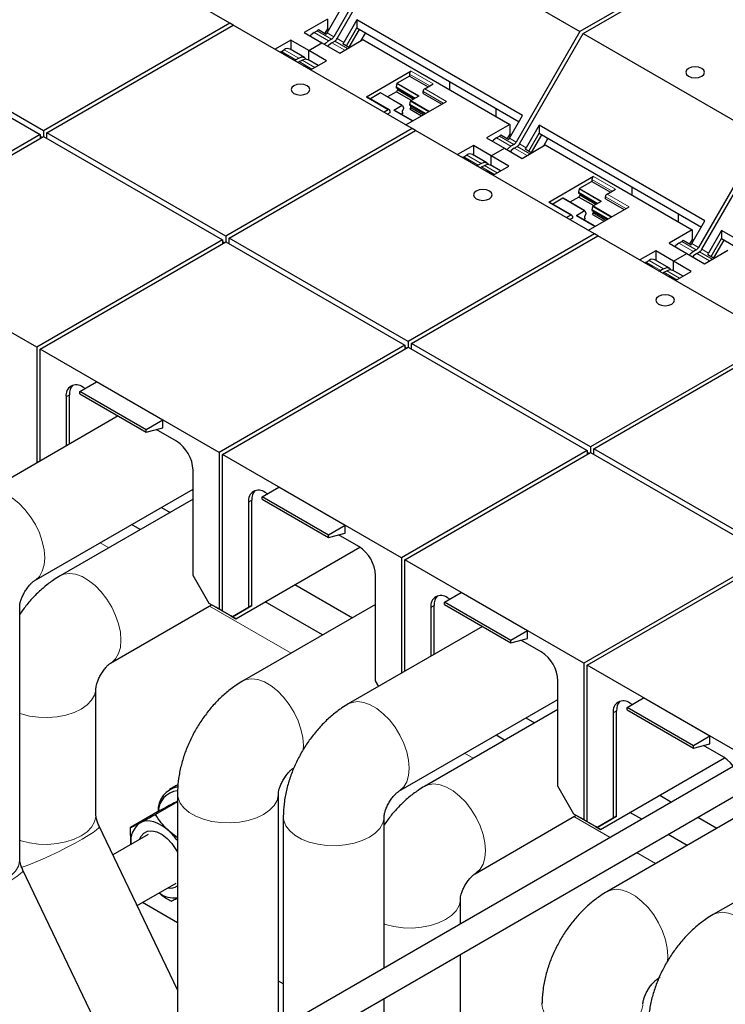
# Model space of a CAD drawing. Header units: millimetres. Extents: x 5 to 418, y 2 to 292.
# Tile 36 of 43: x 348 to 363, y 107 to 128. Entities that reach past the tile are written whole.
import ezdxf

# ---------------------------------------------------------------- set-up
doc = ezdxf.new("R2010")
doc.units = ezdxf.units.MM

msp = doc.modelspace()

# ---------------------------------------------------------------- linework, layer by layer
at = {"color": 7, "linetype": 'Continuous', "lineweight": 25}
for p, q in [((352.1824, 127.6562), (348.3641, 129.8605)), ((355.7601, 129.7215), (354.4002, 127.3661)), ((363.6233, 129.7706), (359.6492, 127.4764)), ((359.7199, 127.4356), (363.694, 129.7298)), ((354.4709, 127.3252), (355.8308, 129.6807)), ((355.8308, 129.6807), (359.6492, 127.4764)), ((354.2588, 127.4477), (354.5371, 127.9299)), ((352.1824, 127.6562), (348.2083, 125.362)), ((348.2791, 125.3211), (352.2531, 127.6153)), ((352.2531, 127.6153), (352.1824, 127.6562)), ((356.0715, 125.411), (352.2531, 127.6153)), ((354.2647, 127.7416), (353.7697, 127.4558)), ((354.2647, 127.7416), (354.2647, 127.5366)), ((354.8907, 127.7258), (354.6123, 127.2436)), ((358.4262, 125.6848), (354.8907, 127.7258)), ((354.8907, 127.7258), (354.8907, 127.5526)), ((344.3193, 127.4846), (348.1376, 125.2803)), ((348.2083, 125.362), (344.39, 127.5663)), ((353.7697, 127.4558), (354.148, 127.2374)), ((353.9819, 127.4558), (354.0426, 127.4908)), ((354.0746, 127.5182), (354.2408, 127.4223)), ((354.2647, 127.5366), (354.2093, 127.4405)), ((354.2647, 127.5366), (354.2987, 127.5169)), ((354.6718, 127.1735), (354.8907, 127.5526)), ((354.7277, 127.1412), (354.9466, 127.5203)), ((354.8907, 127.5526), (358.3512, 125.5548)), ((354.9867, 127.2848), (355.0787, 127.444)), ((359.6492, 127.4764), (358.2893, 125.1209)), ((358.36, 125.0801), (359.7199, 127.4356)), ((359.7199, 127.4356), (363.5383, 125.2313)), ((353.4869, 127.2925), (353.1496, 127.0978)), ((353.8652, 127.0741), (353.4869, 127.2925)), ((353.4869, 127.2925), (353.4869, 127.0905)), ((353.8652, 127.0741), (354.148, 127.2374)), ((354.148, 127.2374), (354.5263, 127.019)), ((354.3502, 127.3133), (354.2895, 127.2782)), ((354.3602, 127.2374), (354.4209, 127.2725)), ((354.5263, 127.019), (355.0213, 127.3048)), ((354.5944, 127.2182), (354.7328, 127.1382)), ((355.0213, 127.3048), (358.1538, 125.4964)), ((353.2527, 127.0437), (353.2521, 127.0387)), ((353.4189, 126.9478), (353.2527, 127.0437)), ((353.2848, 127.0534), (353.3455, 127.0884)), ((353.7768, 126.9231), (353.4692, 127.1007)), ((353.8652, 126.8721), (353.8652, 127.0741)), ((354.2435, 126.8557), (353.8652, 127.0741)), ((353.6531, 126.9108), (353.5923, 126.8758)), ((353.6631, 126.835), (353.7238, 126.87)), ((354.0685, 126.7547), (353.8475, 126.8823)), ((353.9062, 126.661), (354.2435, 126.8557)), ((353.7724, 126.7437), (353.7718, 126.7386)), ((353.9109, 126.6638), (353.7724, 126.7437)), ((356.0502, 126.6292), (355.0956, 126.0781)), ((356.0148, 126.568), (356.0148, 126.5271)), ((355.7452, 126.3658), (355.7284, 126.2966)), ((356.0148, 126.5271), (355.7519, 126.3754)), ((356.0148, 126.5271), (356.4108, 126.2985)), ((356.3401, 126.2577), (356.5168, 126.3598)), ((356.8755, 126.2344), (356.8755, 126.4068)), ((355.3938, 126.1686), (355.1809, 126.0457)), ((355.8655, 125.8997), (355.3988, 126.1691)), ((355.7355, 126.1945), (355.5452, 126.0846)), ((355.7284, 126.2966), (355.7284, 126.2802)), ((355.7284, 126.2966), (356.1386, 126.0598)), ((356.1244, 126.0516), (355.7284, 126.2802)), ((355.7567, 126.2312), (355.7355, 126.1945)), ((355.7355, 126.1945), (356.0537, 126.0108)), ((355.7567, 126.2638), (355.7567, 126.2312)), ((356.0962, 126.0353), (355.7567, 126.2312)), ((356.3047, 126.1557), (356.3047, 126.1965)), ((356.3047, 126.1557), (356.7007, 125.9271)), ((355.5873, 125.8112), (355.1206, 126.0806)), ((355.9391, 125.4875), (356.8068, 125.9883)), ((356.0183, 125.9251), (356.0351, 125.9944)), ((356.3578, 125.7291), (356.0183, 125.9251)), ((356.0183, 125.9087), (356.0183, 125.9251)), ((356.0418, 126.0039), (356.2186, 126.1059)), ((355.5623, 125.8087), (355.4725, 125.7569)), ((355.5976, 125.7475), (355.5432, 125.716)), ((355.5976, 125.7883), (355.5976, 125.7475)), ((355.8605, 125.8992), (355.6837, 125.7972)), ((356.0826, 125.5703), (355.6887, 125.7977)), ((355.8351, 125.7132), (355.8769, 125.7373)), ((355.884, 125.8311), (355.8557, 125.7822)), ((355.8557, 125.7822), (355.8557, 125.7496)), ((355.8557, 125.7496), (355.8769, 125.7373)), ((355.8672, 125.8975), (355.884, 125.8475)), ((355.884, 125.8475), (355.884, 125.8311)), ((356.0183, 125.9087), (356.3436, 125.7209)), ((356.0254, 125.823), (356.0466, 125.8598)), ((356.0254, 125.823), (356.2729, 125.6801)), ((356.0466, 125.8598), (356.0466, 125.8924)), ((356.0466, 125.8598), (356.3154, 125.7046)), ((357.8553, 125.8411), (357.8553, 125.6688)), ((358.1478, 125.2026), (358.4262, 125.6848)), ((348.2083, 125.362), (348.2083, 125.2395)), ((352.0974, 123.1168), (348.2791, 125.3211)), ((348.2791, 125.1987), (348.2791, 125.3211)), ((356.0715, 125.411), (352.0974, 123.1168)), ((352.1681, 123.076), (356.1422, 125.3702)), ((356.1422, 125.3702), (356.0715, 125.411)), ((359.9606, 123.1659), (356.1422, 125.3702)), ((358.1538, 125.4964), (357.6588, 125.2107)), ((358.1538, 125.2914), (358.0983, 125.1954)), ((358.1538, 125.4964), (358.1538, 125.2914)), ((358.1538, 125.2914), (358.1878, 125.2718)), ((358.7798, 125.4807), (358.5014, 124.9985)), ((358.5609, 124.9283), (358.7798, 125.3074)), ((362.3153, 123.4396), (358.7798, 125.4807)), ((358.7798, 125.4807), (358.7798, 125.3074)), ((358.7798, 125.3074), (362.2403, 123.3097)), ((348.1376, 125.2803), (344.1778, 122.9944)), ((344.2485, 122.9536), (348.2083, 125.2395)), ((348.1376, 125.2803), (348.1376, 125.1987)), ((348.173, 125.2191), (348.1376, 125.2395)), ((348.2083, 125.2395), (352.0267, 123.0352)), ((357.6588, 125.2107), (358.0371, 124.9923)), ((357.871, 125.2107), (357.9317, 125.2457)), ((357.9637, 125.2731), (358.1299, 125.1772)), ((358.6168, 124.8961), (358.8357, 125.2752)), ((358.8758, 125.0397), (358.9678, 125.1989)), ((363.5383, 125.2313), (362.1784, 122.8758)), ((362.2491, 122.835), (363.609, 125.1904)), ((357.376, 125.0474), (357.0387, 124.8527)), ((357.7543, 124.829), (357.376, 125.0474)), ((357.376, 125.0474), (357.376, 124.8453)), ((357.7543, 124.829), (358.0371, 124.9923)), ((358.0371, 124.9923), (358.4154, 124.7739)), ((358.2393, 125.0682), (358.1785, 125.0331)), ((358.2493, 124.9923), (358.31, 125.0273)), ((358.4154, 124.7739), (358.9104, 125.0597)), ((358.4834, 124.9731), (358.6219, 124.8931)), ((358.9104, 125.0597), (362.0429, 123.2513)), ((357.1418, 124.7986), (357.1411, 124.7936)), ((357.308, 124.7027), (357.1418, 124.7986)), ((357.1738, 124.8082), (357.2346, 124.8433)), ((357.6659, 124.678), (357.3583, 124.8555)), ((357.5422, 124.6657), (357.4814, 124.6307)), ((358.1326, 124.6106), (357.7543, 124.829)), ((357.7543, 124.6269), (357.7543, 124.829)), ((357.5521, 124.5898), (357.6129, 124.6249)), ((357.6615, 124.4986), (357.6609, 124.4935)), ((357.8, 124.4186), (357.6615, 124.4986)), ((357.9576, 124.5096), (357.7366, 124.6372)), ((357.7953, 124.4159), (358.1326, 124.6106)), ((359.9392, 124.3841), (358.9846, 123.833)), ((359.9039, 124.282), (359.641, 124.1302)), ((359.9039, 124.3228), (359.9039, 124.282)), ((359.9039, 124.282), (360.2999, 124.0534)), ((359.6343, 124.1207), (359.6175, 124.0514)), ((359.6175, 124.0514), (359.6175, 124.035)), ((359.6175, 124.0514), (360.0277, 123.8147)), ((360.0135, 123.8064), (359.6175, 124.035)), ((360.2292, 124.0126), (360.4059, 124.1147)), ((360.7646, 123.9893), (360.7646, 124.1616)), ((359.4763, 123.5661), (359.0096, 123.8355)), ((359.2829, 123.9235), (359.07, 123.8006)), ((359.7546, 123.6546), (359.2879, 123.924)), ((359.6246, 123.9494), (359.4343, 123.8395)), ((359.6458, 123.9861), (359.6246, 123.9494)), ((359.6246, 123.9494), (359.9428, 123.7657)), ((359.6458, 124.0187), (359.6458, 123.9861)), ((359.9853, 123.7902), (359.6458, 123.9861)), ((359.9309, 123.7588), (360.1077, 123.8608)), ((360.1938, 123.9105), (360.1938, 123.9514)), ((360.1938, 123.9105), (360.5898, 123.682)), ((359.7496, 123.6541), (359.5728, 123.5521)), ((359.7563, 123.6523), (359.7731, 123.6024)), ((359.8282, 123.2423), (360.6958, 123.7432)), ((359.9074, 123.68), (359.9242, 123.7492)), ((360.2469, 123.484), (359.9074, 123.68)), ((359.9074, 123.6636), (359.9074, 123.68)), ((359.9074, 123.6636), (360.2327, 123.4758)), ((359.9145, 123.5779), (359.9357, 123.6147)), ((359.9357, 123.6147), (359.9357, 123.6472)), ((359.9357, 123.6147), (360.2044, 123.4595)), ((359.4513, 123.5636), (359.3615, 123.5117)), ((359.4867, 123.5023), (359.4323, 123.4709)), ((359.4867, 123.5432), (359.4867, 123.5023)), ((359.9717, 123.3252), (359.5778, 123.5525)), ((359.7242, 123.468), (359.766, 123.4922)), ((359.7731, 123.586), (359.7448, 123.5371)), ((359.7448, 123.5371), (359.7448, 123.5044)), ((359.7448, 123.5044), (359.766, 123.4922)), ((359.7731, 123.6024), (359.7731, 123.586)), ((359.9145, 123.5779), (360.162, 123.435)), ((361.7444, 123.596), (361.7444, 123.4236)), ((362.0369, 122.9575), (362.3153, 123.4396)), ((362.0429, 123.2513), (361.5479, 122.9656)), ((362.0429, 123.2513), (362.0429, 123.0463)), ((362.6689, 123.2355), (362.3905, 122.7534)), ((366.2044, 121.1945), (362.6689, 123.2355)), ((362.6689, 123.2355), (362.6689, 123.0623)), ((352.0267, 123.0352), (348.0669, 120.7493)), ((348.1376, 120.7084), (352.0974, 122.9944)), ((352.0267, 123.0352), (352.0267, 122.9536)), ((352.0621, 122.974), (352.0267, 122.9944)), ((352.0974, 123.1168), (352.0974, 122.9944)), ((352.0974, 122.9944), (355.9158, 120.7901)), ((355.9865, 120.8717), (352.1681, 123.076)), ((352.1681, 122.9536), (352.1681, 123.076)), ((359.9606, 123.1659), (355.9865, 120.8717)), ((356.0572, 120.8309), (360.0313, 123.1251)), ((360.0313, 123.1251), (359.9606, 123.1659)), ((363.8497, 120.9208), (360.0313, 123.1251)), ((361.76, 122.9656), (361.8208, 123.0006)), ((361.8528, 123.028), (362.019, 122.932)), ((362.0429, 123.0463), (361.9874, 122.9503)), ((362.0429, 123.0463), (362.0769, 123.0267)), ((362.45, 122.6832), (362.6689, 123.0623)), ((362.5059, 122.651), (362.7248, 123.03)), ((362.6689, 123.0623), (366.1294, 121.0646)), ((348.0669, 120.7493), (344.2485, 122.9536)), ((361.2651, 122.8023), (360.9278, 122.6076)), ((361.6434, 122.5839), (361.2651, 122.8023)), ((361.2651, 122.8023), (361.2651, 122.6002)), ((361.5479, 122.9656), (361.9262, 122.7472)), ((362.1284, 122.823), (362.0676, 122.788)), ((362.1383, 122.7472), (362.1991, 122.7822)), ((362.3045, 122.5288), (362.7995, 122.8145)), ((361.0629, 122.5631), (361.1236, 122.5982)), ((361.555, 122.4329), (361.2474, 122.6104)), ((361.6434, 122.5839), (361.9262, 122.7472)), ((361.6434, 122.3818), (361.6434, 122.5839)), ((362.0217, 122.3655), (361.6434, 122.5839)), ((361.9262, 122.7472), (362.3045, 122.5288)), ((362.3725, 122.7279), (362.511, 122.648)), ((361.0309, 122.5535), (361.0302, 122.5484)), ((361.197, 122.4576), (361.0309, 122.5535)), ((361.4312, 122.4206), (361.3705, 122.3855)), ((361.4412, 122.3447), (361.5019, 122.3798)), ((361.8467, 122.2645), (361.6257, 122.392)), ((361.6844, 122.1708), (362.0217, 122.3655)), ((361.5506, 122.2535), (361.55, 122.2484)), ((361.6891, 122.1735), (361.5506, 122.2535)), ((363.8497, 120.9208), (359.8756, 118.6266)), ((348.0669, 120.7493), (348.0669, 118.2818)), ((348.1376, 118.3226), (348.1376, 120.7084)), ((351.956, 118.5041), (348.1376, 120.7084)), ((355.9158, 120.7901), (351.956, 118.5041)), ((352.0267, 118.4633), (355.9865, 120.7493)), ((355.9158, 120.7901), (355.9158, 120.7084)), ((355.9511, 120.7288), (355.9158, 120.7492)), ((355.9865, 120.8717), (355.9865, 120.7493)), ((355.9865, 120.7493), (359.8049, 118.545)), ((359.8756, 118.6266), (356.0572, 120.8309)), ((356.0572, 120.7084), (356.0572, 120.8309)), ((359.9463, 118.5858), (363.9204, 120.88)), ((348.9862, 119.8063), (349.3397, 120.0104)), ((349.0957, 119.8696), (349.0463, 119.8981)), ((350.7539, 119.194), (349.3397, 120.0104)), ((348.6927, 119.6939), (348.6927, 118.643)), ((348.7634, 118.6838), (348.7634, 119.7348)), ((350.4004, 118.9899), (348.9862, 119.8063)), ((348.9862, 119.7524), (348.9862, 119.8063)), ((348.9862, 119.7524), (350.4004, 118.936)), ((349.8003, 119.2824), (346.939, 117.6306)), ((350.7539, 119.194), (350.4004, 118.9899)), ((350.4004, 118.936), (350.7539, 119.0307)), ((351.0474, 118.7429), (350.6138, 118.9932)), ((350.7539, 119.0307), (350.7539, 119.194)), ((350.4004, 118.936), (350.4004, 118.9899)), ((359.8756, 118.6266), (359.8756, 118.5041)), ((363.7647, 116.3815), (359.9463, 118.5858)), ((359.9463, 118.4633), (359.9463, 118.5858)), ((351.956, 118.5041), (351.956, 115.1645)), ((352.0267, 115.1237), (352.0267, 118.4633)), ((355.8451, 116.259), (352.0267, 118.4633)), ((359.8049, 118.545), (355.8451, 116.259)), ((355.9158, 116.2182), (359.8756, 118.5041)), ((359.8049, 118.545), (359.8049, 118.4633)), ((359.8402, 118.4837), (359.8049, 118.5041)), ((359.8756, 118.5041), (363.694, 116.2998)), ((351.4009, 115.8809), (351.4009, 118.1305)), ((352.8752, 117.5612), (353.2288, 117.7653)), ((354.643, 116.9489), (353.2288, 117.7653)), ((348.0139, 115.7686), (351.4009, 117.7239)), ((354.2895, 116.7448), (352.8752, 117.5612)), ((352.8752, 117.5073), (352.8752, 117.5612)), ((352.9848, 117.6244), (352.9354, 117.653)), ((351.4009, 117.5119), (348.5654, 115.8749)), ((350.7252, 117.3338), (350.9089, 117.2278)), ((352.5818, 117.4488), (352.5818, 115.1992)), ((352.6525, 115.2401), (352.6525, 117.4896)), ((352.8752, 117.5073), (354.2895, 116.6909)), ((350.2724, 116.8604), (350.0887, 116.9664)), ((354.643, 116.9489), (354.2895, 116.7448)), ((354.643, 116.7856), (354.643, 116.9489)), ((354.2895, 116.6909), (354.643, 116.7856)), ((354.2895, 116.6909), (354.2895, 116.7448)), ((354.9365, 116.4978), (354.5029, 116.748)), ((352.3096, 114.9603), (354.9542, 116.487)), ((363.694, 116.2998), (359.7342, 114.0139)), ((355.8451, 116.259), (355.8451, 113.7997)), ((355.9158, 113.8405), (355.9158, 116.2182)), ((359.7342, 114.0139), (355.9158, 116.2182)), ((359.8049, 113.9731), (363.7647, 116.259)), ((351.7439, 115.2869), (351.4009, 115.8809)), ((355.29, 113.6358), (355.29, 115.8854)), ((353.5731, 115.6898), (354.798, 114.9827)), ((356.7643, 115.3161), (357.1179, 115.5202)), ((358.5321, 114.7038), (357.1179, 115.5202)), ((347.703, 109.8326), (347.703, 115.2299)), ((349.6403, 114.0129), (351.7955, 115.2571)), ((351.956, 115.1645), (351.7439, 115.2869)), ((351.8853, 115.2053), (351.7439, 115.2869)), ((352.2389, 115.0012), (352.6525, 115.2401)), ((355.29, 115.2667), (352.4545, 113.6298)), ((352.6525, 115.2401), (352.5818, 115.1992)), ((354.1615, 114.6152), (352.9366, 115.3223)), ((356.5416, 114.2018), (356.5416, 115.2445)), ((358.1785, 114.4997), (356.7643, 115.3161)), ((356.7643, 115.2621), (356.7643, 115.3161)), ((356.7643, 115.2621), (358.1785, 114.4457)), ((356.8739, 115.3793), (356.8244, 115.4079)), ((351.9207, 115.1849), (351.8853, 115.2053)), ((352.0267, 115.1236), (351.9207, 115.1849)), ((352.1328, 115.0624), (351.956, 115.1645)), ((352.2389, 115.0012), (352.0267, 115.1237)), ((352.2035, 115.0216), (352.0267, 115.1237)), ((352.1328, 115.0624), (352.0267, 115.1236)), ((352.1328, 115.0624), (352.1328, 115.0624)), ((352.2035, 115.0216), (352.3096, 114.9603)), ((352.3096, 114.9603), (352.2035, 115.0216)), ((352.2389, 115.0012), (352.2035, 115.0216)), ((352.5818, 115.1992), (352.2389, 115.0012)), ((356.4709, 115.2037), (356.4709, 114.1609)), ((352.2389, 115.0012), (352.2389, 115.0012)), ((357.5714, 114.7962), (354.7101, 113.1445)), ((358.5321, 114.7038), (358.1785, 114.4997)), ((358.5321, 114.5404), (358.5321, 114.7038)), ((358.1785, 114.4457), (358.5321, 114.5404)), ((358.1785, 114.4457), (358.1785, 114.4997)), ((358.8255, 114.2526), (358.392, 114.5029)), ((359.7342, 114.0139), (359.7342, 110.6742)), ((359.8049, 110.6334), (359.8049, 113.9731)), ((363.6233, 111.7688), (359.8049, 113.9731)), ((355.3578, 113.5184), (355.29, 113.6358)), ((359.1791, 111.3907), (359.1791, 113.6403)), ((349.3293, 110.7715), (349.3293, 113.4742)), ((355.785, 111.2825), (359.1791, 113.2418)), ((360.6534, 113.0709), (361.007, 113.275)), ((360.763, 113.1342), (360.7135, 113.1627)), ((362.4212, 112.4586), (361.007, 113.275)), ((359.1791, 113.0298), (356.3365, 111.3888)), ((360.36, 112.9586), (360.36, 110.709)), ((360.4307, 110.7498), (360.4307, 112.9994)), ((362.0676, 112.2545), (360.6534, 113.0709)), ((360.6534, 113.017), (360.6534, 113.0709)), ((360.6534, 113.017), (362.0676, 112.2006)), ((358.4963, 112.8477), (358.68, 112.7416)), ((358.0435, 112.3742), (357.8598, 112.4802)), ((362.4212, 112.4586), (362.0676, 112.2545)), ((362.0676, 112.2006), (362.4212, 112.2953)), ((362.4212, 112.2953), (362.4212, 112.4586)), ((362.0676, 112.2006), (362.0676, 112.2545)), ((362.7146, 112.0075), (362.2811, 112.2578)), ((360.0877, 110.4701), (362.7323, 111.9968)), ((362.9193, 111.814), (348.4926, 103.4856)), ((353.5294, 111.7678), (353.5504, 111.7799)), ((348.7726, 103.0006), (363.0682, 111.2533)), ((351.0308, 111.3997), (350.8982, 111.3232)), ((351.0715, 111.4202), (351.0308, 111.3997)), ((351.0684, 111.2291), (351.0684, 104.9725)), ((353.2184, 106.2137), (353.2184, 111.2291)), ((359.5221, 110.7967), (359.1791, 111.3907)), ((351.0684, 111.0588), (350.597, 110.7867)), ((351.0684, 111.0712), (351.016, 111.0445)), ((361.3513, 111.1995), (361.6031, 111.0541)), ((350.6926, 110.8736), (350.0638, 110.5106)), ((360.9666, 110.6867), (360.7148, 110.8321)), ((353.3241, 110.7438), (353.3241, 106.2747)), ((355.4741, 107.5159), (355.4741, 110.7438)), ((357.4114, 109.5268), (359.5666, 110.771)), ((359.7342, 110.6742), (359.5221, 110.7967)), ((359.6635, 110.715), (359.5221, 110.7967)), ((359.6988, 110.6946), (359.6635, 110.715)), ((359.8049, 110.6334), (359.6988, 110.6946)), ((359.911, 110.5722), (359.7342, 110.6742)), ((360.017, 110.511), (359.8049, 110.6334)), ((359.9817, 110.5313), (359.8049, 110.6334)), ((359.911, 110.5722), (359.8049, 110.6334)), ((360.017, 110.5109), (360.4307, 110.7498)), ((360.36, 110.709), (360.017, 110.511)), ((363.0682, 110.7847), (360.2256, 109.1436)), ((360.4307, 110.7498), (360.36, 110.709)), ((362.1632, 110.7308), (362.5691, 110.4965)), ((351.0684, 107.0518), (349.3982, 110.5402)), ((350.0747, 110.155), (350.0638, 110.5106)), ((351.0684, 110.2891), (350.8924, 110.4299)), ((359.911, 110.5722), (359.911, 110.5722)), ((359.9817, 110.5314), (360.0877, 110.4701)), ((360.017, 110.5109), (359.9817, 110.5314)), ((360.0877, 110.4701), (359.9817, 110.5313)), ((360.017, 110.511), (360.017, 110.5109)), ((350.4398, 110.3658), (349.6892, 109.9324)), ((361.9326, 110.1291), (361.5267, 110.3634)), ((365.3496, 110.306), (362.4883, 108.6542)), ((349.686, 105.6034), (347.7718, 109.6013)), ((350.2089, 108.8469), (351.0398, 109.3265)), ((357.1004, 108.4548), (357.1004, 108.9881)), ((351.0684, 108.4804), (350.3213, 108.9117)), ((357.1004, 106.2853), (357.1004, 107.8081)), ((361.3005, 107.2816), (361.3328, 107.3003)), ((353.3241, 107.1783), (353.2184, 107.2393)), ((355.4741, 105.3464), (355.4741, 106.8693))]:
    msp.add_line(p, q, dxfattribs=at)
at = {"color": 7, "linetype": 'Continuous', "lineweight": 18}
for p, q in [((354.2895, 127.2782), (353.9819, 127.4558)), ((354.0426, 127.4908), (354.3502, 127.3133)), ((354.4002, 127.3661), (354.2588, 127.4477)), ((354.6324, 127.0803), (354.3602, 127.2374)), ((354.6931, 127.1153), (354.4209, 127.2725)), ((354.6123, 127.2436), (354.4709, 127.3252)), ((353.2848, 127.0534), (353.5923, 126.8758)), ((353.3455, 127.0884), (353.6531, 126.9108)), ((353.9353, 126.6778), (353.6631, 126.835)), ((353.7238, 126.87), (353.996, 126.7129)), ((356.0148, 126.568), (356.4461, 126.319)), ((356.5168, 126.3598), (356.0502, 126.6292)), ((355.7452, 126.3658), (356.207, 126.0992)), ((356.2186, 126.1059), (355.7519, 126.3754)), ((355.3938, 126.1686), (355.8605, 125.8992)), ((356.3047, 126.1965), (356.736, 125.9475)), ((356.8068, 125.9883), (356.3401, 126.2577)), ((355.0956, 126.0781), (355.5623, 125.8087)), ((356.0351, 125.9944), (356.4262, 125.7686)), ((356.4378, 125.7753), (356.0418, 126.0039)), ((355.6837, 125.7972), (356.0797, 125.5686)), ((358.1785, 125.0331), (357.871, 125.2107)), ((357.9317, 125.2457), (358.2393, 125.0682)), ((358.2893, 125.1209), (358.1478, 125.2026)), ((358.5014, 124.9985), (358.36, 125.0801)), ((358.5215, 124.8351), (358.2493, 124.9923)), ((358.5822, 124.8702), (358.31, 125.0273)), ((357.1738, 124.8082), (357.4814, 124.6307)), ((357.2346, 124.8433), (357.5422, 124.6657)), ((357.8244, 124.4327), (357.5521, 124.5898)), ((357.6129, 124.6249), (357.8851, 124.4677)), ((359.9039, 124.3228), (360.3352, 124.0738)), ((360.4059, 124.1147), (359.9392, 124.3841)), ((359.6343, 124.1207), (360.0961, 123.8541)), ((360.1077, 123.8608), (359.641, 124.1302)), ((358.9846, 123.833), (359.4513, 123.5636)), ((359.2829, 123.9235), (359.7496, 123.6541)), ((360.1938, 123.9514), (360.6251, 123.7024)), ((360.6958, 123.7432), (360.2292, 124.0126)), ((359.9242, 123.7492), (360.3153, 123.5235)), ((360.3269, 123.5302), (359.9309, 123.7588)), ((359.5728, 123.5521), (359.9688, 123.3235)), ((361.8208, 123.0006), (362.1284, 122.823)), ((362.0676, 122.788), (361.76, 122.9656)), ((362.1784, 122.8758), (362.0369, 122.9575)), ((362.4713, 122.6251), (362.1991, 122.7822)), ((362.3905, 122.7534), (362.2491, 122.835)), ((361.0629, 122.5631), (361.3705, 122.3855)), ((361.1236, 122.5982), (361.4312, 122.4206)), ((362.4106, 122.59), (362.1383, 122.7472)), ((361.5019, 122.3798), (361.7742, 122.2226)), ((361.7135, 122.1876), (361.4412, 122.3447)), ((348.7634, 119.7348), (348.6927, 119.6939)), ((352.6525, 117.4896), (352.5818, 117.4488)), ((349.6006, 116.4725), (349.4169, 116.5785)), ((353.4896, 114.2274), (351.7507, 115.2313)), ((356.5416, 115.2445), (356.4709, 115.2037)), ((360.4307, 112.9994), (360.36, 112.9586)), ((357.3717, 111.9864), (357.188, 112.0924)), ((360.2948, 110.2988), (359.5218, 110.7451)), ((361.2607, 109.7412), (360.8549, 109.9755))]:
    msp.add_line(p, q, dxfattribs=at)
at = {"color": 7, "linetype": 'Continuous', "lineweight": 25, "flags": 128}
for points in [[(353.9819, 127.4558), (353.9171, 127.4041), (353.8975, 127.3821)], [(354.2895, 127.2782), (354.2225, 127.2242), (354.2051, 127.2045)], [(354.3602, 127.2374), (354.2932, 127.1834), (354.2758, 127.1637)], [(353.6531, 126.9108), (353.72, 126.9341), (353.7768, 126.9231), (353.807, 126.8938)], [(353.7238, 126.87), (353.7907, 126.8933), (353.8475, 126.8823)], [(361.9619, 126.5256), (362.0268, 126.5005), (362.1033, 126.4917), (362.1799, 126.5005), (362.2448, 126.5256), (362.2881, 126.563), (362.3033, 126.6072), (362.2881, 126.6514), (362.2448, 126.6888), (362.1799, 126.7139), (362.1033, 126.7227), (362.0268, 126.7139), (361.9619, 126.6888), (361.9186, 126.6514), (361.9033, 126.6072), (361.9186, 126.563), (361.9619, 126.5256)], [(353.5466, 126.1578), (353.6115, 126.1327), (353.6881, 126.1239), (353.7646, 126.1327), (353.8295, 126.1578), (353.8728, 126.1952), (353.8881, 126.2394), (353.8728, 126.2836), (353.8295, 126.321), (353.7646, 126.3461), (353.6881, 126.3549), (353.6115, 126.3461), (353.5466, 126.321), (353.5033, 126.2836), (353.4881, 126.2394), (353.5033, 126.1952), (353.5466, 126.1578)], [(355.8605, 125.8992), (355.8616, 125.8998), (355.8627, 125.9001), (355.8637, 125.9002), (355.8647, 125.9001), (355.8655, 125.8997), (355.8662, 125.8992), (355.8668, 125.8984), (355.8672, 125.8975)], [(357.871, 125.2107), (357.8062, 125.159), (357.7866, 125.1369)], [(358.1785, 125.0331), (358.1116, 124.9791), (358.0942, 124.9594)], [(358.2493, 124.9923), (358.1823, 124.9382), (358.1649, 124.9185)], [(357.5422, 124.6657), (357.6091, 124.689), (357.6659, 124.678), (357.6961, 124.6486)], [(357.6129, 124.6249), (357.6798, 124.6482), (357.7366, 124.6372)], [(357.4357, 123.9126), (357.5006, 123.8876), (357.5772, 123.8788), (357.6537, 123.8876), (357.7186, 123.9126), (357.7619, 123.9501), (357.7772, 123.9943), (357.7619, 124.0385), (357.7186, 124.0759), (357.6537, 124.1009), (357.5772, 124.1097), (357.5006, 124.1009), (357.4357, 124.0759), (357.3924, 124.0385), (357.3772, 123.9943), (357.3924, 123.9501), (357.4357, 123.9126)], [(359.7496, 123.6541), (359.7507, 123.6546), (359.7518, 123.655), (359.7528, 123.6551), (359.7537, 123.6549), (359.7546, 123.6546), (359.7553, 123.654), (359.7559, 123.6533), (359.7563, 123.6523)], [(361.76, 122.9656), (361.6953, 122.9138), (361.6757, 122.8918)], [(362.0676, 122.788), (362.0007, 122.7339), (361.9833, 122.7142)], [(362.1383, 122.7472), (362.0714, 122.6931), (362.054, 122.6734)], [(361.4312, 122.4206), (361.4982, 122.4439), (361.555, 122.4328), (361.5852, 122.4035)], [(361.5019, 122.3798), (361.5689, 122.4031), (361.6257, 122.392)], [(361.3248, 121.6675), (361.3897, 121.6425), (361.4662, 121.6337), (361.5428, 121.6425), (361.6077, 121.6675), (361.651, 121.705), (361.6662, 121.7492), (361.651, 121.7933), (361.6077, 121.8308), (361.5428, 121.8558), (361.4662, 121.8646), (361.3897, 121.8558), (361.3248, 121.8308), (361.2815, 121.7933), (361.2662, 121.7492), (361.2815, 121.705), (361.3248, 121.6675)], [(350.8924, 110.4299), (350.8113, 110.498), (350.7284, 110.5547), (350.6452, 110.599), (350.5631, 110.6301), (350.4836, 110.6475), (350.408, 110.651), (350.3376, 110.6403), (350.2736, 110.6159)], [(350.2632, 110.2638), (350.288, 110.3183), (350.3482, 110.3898), (350.4279, 110.4311), (350.5229, 110.44), (350.6281, 110.4159), (350.7378, 110.3603), (350.8461, 110.2761), (350.9471, 110.1678), (351.0354, 110.0413), (351.0684, 109.9827)]]:
    msp.add_lwpolyline(points, dxfattribs=at)
at = {"color": 7, "linetype": 'Continuous', "lineweight": 18, "flags": 128}
for points in [[(346.9387, 117.6305), (347.0184, 117.6646), (347.1377, 117.681), (347.2685, 117.664), (347.4063, 117.6142), (347.5466, 117.5332), (347.6845, 117.4238), (347.8153, 117.2898), (347.9346, 117.1357), (348.0382, 116.9667), (348.1228, 116.7886), (348.1853, 116.6075), (348.2237, 116.4296), (348.2366, 116.2608), (348.2237, 116.107), (348.1853, 115.9734), (348.1228, 115.8645), (348.0382, 115.784), (348.0169, 115.7703)], [(348.5651, 115.8748), (348.6447, 115.9089), (348.764, 115.9253), (348.8948, 115.9083), (349.0327, 115.8585), (349.173, 115.7775), (349.3109, 115.6681), (349.4417, 115.5341), (349.5609, 115.38), (349.6646, 115.211), (349.7491, 115.0329), (349.8116, 114.8518), (349.85, 114.6739), (349.863, 114.5051), (349.85, 114.3513), (349.8116, 114.2176), (349.7491, 114.1087), (349.6646, 114.0283), (349.6432, 114.0146)], [(352.4542, 113.6296), (352.5338, 113.6637), (352.6531, 113.6802), (352.7839, 113.6632), (352.9218, 113.6133), (353.0621, 113.5323), (353.1999, 113.423), (353.3307, 113.289), (353.45, 113.1348), (353.5537, 112.9659), (353.6382, 112.7878), (353.7007, 112.6067), (353.7391, 112.4287), (353.7521, 112.26), (353.7472, 112.1635)], [(347.703, 112.9415), (347.7312, 112.9321), (347.9127, 112.8858), (348.1058, 112.8596), (348.304, 112.8543), (348.5004, 112.8701), (348.6885, 112.9065), (348.8618, 112.9622), (349.0144, 113.0354), (349.1412, 113.1235), (349.2377, 113.2236), (349.3007, 113.3321), (349.3282, 113.4456), (349.3292, 113.4649)], [(354.7098, 113.1443), (354.7895, 113.1784), (354.9088, 113.1948), (355.0396, 113.1778), (355.1775, 113.128), (355.3177, 113.047), (355.4556, 112.9377), (355.5864, 112.8036), (355.7057, 112.6495), (355.8093, 112.4805), (355.8939, 112.3025), (355.9564, 112.1214), (355.9948, 111.9434), (356.0077, 111.7747), (355.9948, 111.6208), (355.9564, 111.4872), (355.8939, 111.3783), (355.8093, 111.2978), (355.788, 111.2842)], [(356.3362, 111.3886), (356.4158, 111.4227), (356.5351, 111.4391), (356.6659, 111.4221), (356.8038, 111.3723), (356.9441, 111.2913), (357.082, 111.1819), (357.2128, 111.0479), (357.332, 110.8938), (357.4357, 110.7248), (357.5202, 110.5468), (357.5827, 110.3657), (357.6211, 110.1877), (357.6341, 110.0189), (357.6211, 109.8651), (357.5827, 109.7315), (357.5202, 109.6226), (357.4357, 109.5421), (357.4143, 109.5285)], [(351.0684, 111.2294), (351.0787, 111.1434), (351.1241, 111.0319), (351.2042, 110.9271), (351.3164, 110.8326), (351.4566, 110.7517), (351.6203, 110.687), (351.8018, 110.6407), (351.9949, 110.6145), (352.193, 110.6092), (352.3895, 110.625), (352.5776, 110.6614), (352.7509, 110.7171), (352.9035, 110.7903), (353.0303, 110.8784), (353.1268, 110.9784), (353.1898, 111.087), (353.2172, 111.2004), (353.2183, 111.2198)], [(347.703, 110.2387), (347.7312, 110.2293), (347.9127, 110.1831), (348.1058, 110.1568), (348.304, 110.1516), (348.5004, 110.1674), (348.6885, 110.2038), (348.8618, 110.2595), (349.0144, 110.3327), (349.1412, 110.4208), (349.2377, 110.5208), (349.3007, 110.6294), (349.3282, 110.7428), (349.3293, 110.7715)], [(353.3241, 110.7441), (353.3344, 110.658), (353.3798, 110.5466), (353.4599, 110.4418), (353.572, 110.3473), (353.7123, 110.2663), (353.876, 110.2016), (354.0574, 110.1554), (354.2505, 110.1291), (354.4487, 110.1239), (354.6452, 110.1397), (354.8333, 110.1761), (355.0066, 110.2318), (355.1592, 110.305), (355.2859, 110.3931), (355.3825, 110.4931), (355.4455, 110.6017), (355.4729, 110.7151), (355.4739, 110.7344)], [(347.7343, 109.6583), (347.8628, 109.7043), (348.0174, 109.7653), (348.186, 109.8368), (348.3629, 109.9165), (348.542, 110.0016), (348.7172, 110.0892), (348.8826, 110.1764), (349.0326, 110.2602), (349.162, 110.3377), (349.2664, 110.4063), (349.3423, 110.4636), (349.3871, 110.5078), (349.3992, 110.5372), (349.3982, 110.5402)], [(345.553, 109.8326), (345.5633, 109.7469), (345.6087, 109.6354), (345.6888, 109.5306), (345.8009, 109.4362), (345.9412, 109.3552), (346.1049, 109.2905), (346.2863, 109.2442), (346.4794, 109.218), (346.6776, 109.2127), (346.8741, 109.2285), (347.0622, 109.2649), (347.2355, 109.3206), (347.3881, 109.3938), (347.5148, 109.4819), (347.6114, 109.5819), (347.6744, 109.6905), (347.7018, 109.8039), (347.703, 109.8326)], [(345.8327, 108.6729), (345.8526, 108.6622), (345.9058, 108.6646), (345.9896, 108.6831), (346.1011, 108.7171), (346.2364, 108.7654), (346.391, 108.8264), (346.5596, 108.8979), (346.7365, 108.9776), (346.9156, 109.0627), (347.0909, 109.1504), (347.2563, 109.2376), (347.4063, 109.3213), (347.5356, 109.3988), (347.6401, 109.4674), (347.7159, 109.5248), (347.7607, 109.5689), (347.7728, 109.5983), (347.7718, 109.6013)], [(360.2253, 109.1435), (360.3049, 109.1776), (360.4242, 109.194), (360.555, 109.177), (360.6929, 109.1272), (360.8332, 109.0462), (360.971, 108.9368), (361.1018, 108.8028), (361.2211, 108.6487), (361.3248, 108.4797), (361.4093, 108.3016), (361.4718, 108.1205), (361.5102, 107.9426), (361.5232, 107.7738), (361.5139, 107.6425)], [(355.4741, 108.4553), (355.5023, 108.4459), (355.6838, 108.3997), (355.8769, 108.3734), (356.0751, 108.3681), (356.2715, 108.384), (356.4596, 108.4204), (356.6329, 108.4761), (356.7855, 108.5492), (356.9123, 108.6374), (357.0088, 108.7374), (357.0719, 108.846), (357.0993, 108.9594), (357.1003, 108.9787)], [(362.488, 108.6541), (362.5677, 108.6882), (362.6869, 108.7046), (362.8177, 108.6876), (362.9556, 108.6378), (363.0959, 108.5568), (363.2338, 108.4474), (363.3646, 108.3134), (363.4839, 108.1593), (363.5875, 107.9903), (363.672, 107.8122), (363.7346, 107.6311), (363.773, 107.4532), (363.7859, 107.2844), (363.773, 107.1306), (363.7346, 106.997), (363.672, 106.888), (363.5875, 106.8076), (363.5661, 106.7939)], [(361.3568, 107.3219), (361.3248, 107.297), (361.3034, 107.2833)], [(358.8395, 106.7433), (358.8498, 106.6572), (358.8952, 106.5457), (358.9754, 106.441), (359.0875, 106.3465), (359.2277, 106.2655), (359.3914, 106.2008), (359.5729, 106.1545), (359.766, 106.1283), (359.9641, 106.123), (360.1606, 106.1388), (360.3487, 106.1752), (360.522, 106.231), (360.6746, 106.3041), (360.8014, 106.3922), (360.8979, 106.4923), (360.9609, 106.6009), (360.9883, 106.7143), (360.9894, 106.7336)]]:
    msp.add_lwpolyline(points, dxfattribs=at)
at = {"color": 7, "linetype": 'Continuous', "lineweight": 25}
for centre, radius, start, end in [((353.9774, 127.5996), 0.1268, 300.93472, 320.06038), ((354.113, 127.5316), 0.1681, 319.45224, 330.06915), ((354.2738, 127.4357), 0.1443, 301.9547, 331.14438), ((354.3445, 127.3949), 0.1443, 301.9547, 331.14438), ((354.4666, 127.3275), 0.1681, 319.45224, 330.06915), ((353.2509, 127.1078), 0.0641, 271.60719, 301.85107), ((353.417, 126.9972), 0.1159, 63.21316, 128.09727), ((353.4189, 126.9851), 0.0373, 247.05182, 269.92796), ((353.5625, 126.9182), 0.0519, 251.19945, 305.12129), ((353.6332, 126.8774), 0.0519, 251.19945, 305.12129), ((353.7725, 126.781), 0.0373, 247.05182, 269.92796), ((356.0916, 126.5645), 0.0768, 122.60548, 177.39452), ((355.7604, 126.3622), 0.0157, 122.91665, 166.64035), ((355.3968, 126.1645), 0.00511, 66.1846, 125.12636), ((356.3815, 126.193), 0.0768, 122.60548, 177.39452), ((355.1102, 126.0577), 0.0251, 65.69288, 125.61758), ((356.0503, 125.9908), 0.0157, 122.9164, 166.64038), ((355.5761, 125.7918), 0.0218, 350.78596, 129.20329), ((355.6867, 125.793), 0.00511, 66.1846, 125.12636), ((357.8665, 125.3545), 0.1268, 300.93472, 320.06038), ((358.0021, 125.2865), 0.1681, 319.45224, 330.06915), ((358.1629, 125.1906), 0.1443, 301.9547, 331.14438), ((358.2336, 125.1497), 0.1443, 301.9547, 331.14438), ((358.3557, 125.0824), 0.1681, 319.45224, 330.06915), ((357.14, 124.8627), 0.0641, 271.60719, 301.85107), ((357.3061, 124.7521), 0.1159, 63.21316, 128.09727), ((357.308, 124.74), 0.0373, 247.05182, 269.92796), ((357.4516, 124.6731), 0.0519, 251.19945, 305.12129), ((357.5223, 124.6323), 0.0519, 251.19945, 305.12129), ((357.6616, 124.5359), 0.0373, 247.05182, 269.92796), ((359.9806, 124.3193), 0.0768, 122.60548, 177.39452), ((359.6495, 124.1171), 0.0157, 122.91665, 166.64035), ((358.9993, 123.8126), 0.0251, 65.69288, 125.61758), ((359.2858, 123.9193), 0.00511, 66.1846, 125.12636), ((360.2706, 123.9479), 0.0768, 122.60548, 177.39452), ((359.9394, 123.7456), 0.0157, 122.9164, 166.64038), ((359.4651, 123.5467), 0.0218, 350.78596, 129.20329), ((359.5758, 123.5479), 0.00511, 66.1846, 125.12636), ((361.7556, 123.1094), 0.1268, 300.93472, 320.06038), ((361.8912, 123.0413), 0.1681, 319.45224, 330.06915), ((362.052, 122.9454), 0.1443, 301.9547, 331.14438), ((362.1227, 122.9046), 0.1443, 301.9547, 331.14438), ((361.0291, 122.6176), 0.0641, 271.60719, 301.85107), ((361.1952, 122.507), 0.1159, 63.21316, 128.09727), ((362.2448, 122.8372), 0.1681, 319.45224, 330.06915), ((361.1971, 122.4949), 0.0373, 247.05182, 269.92796), ((361.3407, 122.428), 0.0519, 251.19945, 305.12129), ((361.4114, 122.3872), 0.0519, 251.19945, 305.12129), ((361.5506, 122.2908), 0.0373, 247.05182, 269.92796), ((348.9082, 119.7289), 0.2184, 50.79671, 189.21404), ((349.0318, 119.7561), 0.2693, 137.23749, 184.54587), ((350.6333, 118.0956), 0.7684, 2.60548, 57.39452), ((352.7973, 117.4838), 0.2184, 50.79671, 189.21404), ((352.9209, 117.511), 0.2693, 137.23749, 184.54587), ((354.5224, 115.8505), 0.7684, 2.60548, 57.39452), ((356.6864, 115.2387), 0.2184, 50.79671, 189.21404), ((356.81, 115.2659), 0.2693, 137.23749, 184.54587), ((358.4115, 113.6053), 0.7684, 2.60548, 57.39452), ((360.5755, 112.9935), 0.2184, 50.79671, 189.21404), ((360.6991, 113.0207), 0.2693, 137.23749, 184.54587), ((362.3006, 111.3602), 0.7684, 2.60548, 57.39452), ((351.1653, 110.8727), 0.5134, 100.87264, 182.49738), ((351.1219, 110.8356), 0.4639, 97.25026, 177.75529), ((350.5574, 110.2216), 0.4858, 125.75189, 187.78128), ((349.9453, 109.4097), 1.3921, 36.21714, 47.12554), ((350.9215, 109.4703), 0.2526, 256.63984, 305.56373), ((351.0021, 109.5695), 0.5581, 234.25055, 276.8216)]:
    msp.add_arc(centre, radius, start, end, dxfattribs=at)
for points, knots in [([(348.5654, 115.8749), (348.5195, 115.8471), (348.4018, 115.7757), (348.2222, 115.6386), (348.0307, 115.461), (347.855, 115.2667), (347.7528, 115.1244), (347.703, 115.055)], [0, 0, 0, 0, 0.1381955, 0.3548426, 0.5730454, 0.7918345, 1, 1, 1, 1]), ([(347.703, 115.2299), (347.703, 115.2323), (347.7031, 115.2384), (347.7065, 115.2714), (347.7204, 115.3315), (347.7471, 115.4089), (347.7872, 115.4954), (347.8387, 115.5824), (347.8964, 115.6602), (347.9524, 115.7206), (347.9949, 115.7566), (348.0109, 115.7668), (348.0135, 115.7684), (348.0139, 115.7686)], [0, 0, 0, 0, 0.060546, 0.1584396, 0.2554899, 0.355303, 0.4585136, 0.5645878, 0.6719218, 0.7786053, 0.8851365, 0.9825216, 1, 1, 1, 1]), ([(349.3293, 113.4742), (349.3293, 113.4766), (349.3294, 113.4826), (349.3329, 113.5156), (349.3468, 113.5758), (349.3734, 113.6532), (349.4135, 113.7397), (349.465, 113.8267), (349.5227, 113.9045), (349.5787, 113.9649), (349.6213, 114.0009), (349.6372, 114.0111), (349.6399, 114.0127), (349.6403, 114.0129)], [0, 0, 0, 0, 0.060546, 0.1584396, 0.2554899, 0.355303, 0.4585136, 0.5645878, 0.6719218, 0.7786053, 0.8851365, 0.9825216, 1, 1, 1, 1]), ([(352.4545, 113.6298), (352.4086, 113.602), (352.2909, 113.5306), (352.1114, 113.3934), (351.9195, 113.2161), (351.7423, 113.0178), (351.5815, 112.8023), (351.4392, 112.5725), (351.3167, 112.3309), (351.2158, 112.0793), (351.1381, 111.8196), (351.0881, 111.5614), (351.0699, 111.3638), (351.0687, 111.2556), (351.0684, 111.2291)], [0, 0, 0, 0, 0.0576527, 0.148034, 0.2390643, 0.3303392, 0.421439, 0.5124479, 0.6037353, 0.6956969, 0.788812, 0.8835454, 0.9714499, 1, 1, 1, 1]), ([(354.7101, 113.1445), (354.6643, 113.1167), (354.5465, 113.0453), (354.3671, 112.9081), (354.1752, 112.7307), (353.9979, 112.5325), (353.8372, 112.317), (353.6949, 112.0872), (353.5724, 111.8456), (353.4714, 111.594), (353.3938, 111.3342), (353.3438, 111.0761), (353.3256, 110.8785), (353.3244, 110.7703), (353.3241, 110.7438)], [0, 0, 0, 0, 0.0576527, 0.148034, 0.2390643, 0.3303392, 0.421439, 0.5124479, 0.6037353, 0.6956969, 0.788812, 0.8835454, 0.9714499, 1, 1, 1, 1]), ([(353.2184, 111.2291), (353.2184, 111.2314), (353.2185, 111.2375), (353.222, 111.2705), (353.2359, 111.3307), (353.2625, 111.408), (353.3026, 111.4946), (353.3541, 111.5816), (353.4118, 111.6594), (353.4678, 111.7198), (353.5103, 111.7558), (353.5263, 111.766), (353.529, 111.7676), (353.5294, 111.7678)], [0, 0, 0, 0, 0.060546, 0.1584396, 0.2554899, 0.355303, 0.4585136, 0.5645878, 0.6719218, 0.7786053, 0.8851365, 0.9825216, 1, 1, 1, 1]), ([(356.3365, 111.3888), (356.2906, 111.361), (356.1729, 111.2895), (355.9934, 111.1524), (355.8018, 110.9748), (355.6262, 110.7805), (355.5239, 110.6382), (355.4741, 110.5689)], [0, 0, 0, 0, 0.1381955, 0.3548426, 0.5730454, 0.7918345, 1, 1, 1, 1]), ([(355.4741, 110.7438), (355.4741, 110.7461), (355.4742, 110.7522), (355.4776, 110.7852), (355.4915, 110.8454), (355.5182, 110.9227), (355.5583, 111.0093), (355.6098, 111.0962), (355.6675, 111.1741), (355.7235, 111.2345), (355.766, 111.2705), (355.782, 111.2807), (355.7846, 111.2822), (355.785, 111.2825)], [0, 0, 0, 0, 0.060546, 0.1584396, 0.2554899, 0.355303, 0.4585136, 0.5645878, 0.6719218, 0.7786053, 0.8851365, 0.9825216, 1, 1, 1, 1]), ([(351.016, 111.0445), (351.0097, 111.0412), (350.9613, 111.0161), (350.8586, 110.9622), (350.7483, 110.9033), (350.6926, 110.8736)], [0, 0, 0, 0, 0.07009, 0.5307844, 1, 1, 1, 1]), ([(349.3982, 110.5402), (349.3916, 110.5546), (349.3714, 110.5983), (349.3473, 110.6676), (349.3326, 110.731), (349.3294, 110.7635), (349.3293, 110.7693), (349.3293, 110.7715)], [0, 0, 0, 0, 0.1248477, 0.3786579, 0.6325903, 0.8630851, 1, 1, 1, 1]), ([(350.0638, 110.5106), (350.0912, 110.5239), (350.1466, 110.5506), (350.231, 110.594), (350.2736, 110.6159)], [0, 0, 0, 0, 0.495458, 1, 1, 1, 1]), ([(350.2736, 110.6159), (350.28, 110.6192), (350.3283, 110.6442), (350.431, 110.6981), (350.5413, 110.757), (350.597, 110.7867)], [0, 0, 0, 0, 0.07009, 0.5307844, 1, 1, 1, 1]), ([(350.8924, 110.4299), (350.8842, 110.4376), (350.8214, 110.4961), (350.7146, 110.6129), (350.6365, 110.7284), (350.597, 110.7867)], [0, 0, 0, 0, 0.07009, 0.5307844, 1, 1, 1, 1]), ([(347.7718, 109.6013), (347.7652, 109.6157), (347.7451, 109.6594), (347.7209, 109.7287), (347.7063, 109.7921), (347.703, 109.8247), (347.703, 109.8305), (347.703, 109.8326)], [0, 0, 0, 0, 0.1248477, 0.3786579, 0.6325903, 0.8630851, 1, 1, 1, 1]), ([(357.1004, 108.9881), (357.1004, 108.9904), (357.1005, 108.9965), (357.104, 109.0295), (357.1179, 109.0896), (357.1445, 109.167), (357.1846, 109.2536), (357.2361, 109.3405), (357.2938, 109.4183), (357.3498, 109.4787), (357.3924, 109.5147), (357.4083, 109.525), (357.411, 109.5265), (357.4114, 109.5268)], [0, 0, 0, 0, 0.060546, 0.1584396, 0.2554899, 0.355303, 0.4585136, 0.5645878, 0.6719218, 0.7786053, 0.8851365, 0.9825216, 1, 1, 1, 1]), ([(360.2256, 109.1436), (360.1797, 109.1158), (360.062, 109.0444), (359.8825, 108.9072), (359.6906, 108.7299), (359.5134, 108.5316), (359.3526, 108.3162), (359.2103, 108.0864), (359.0878, 107.8447), (358.9869, 107.5932), (358.9092, 107.3334), (358.8592, 107.0753), (358.841, 106.8776), (358.8398, 106.7695), (358.8395, 106.7429)], [0, 0, 0, 0, 0.0576527, 0.148034, 0.2390643, 0.3303392, 0.421439, 0.5124479, 0.6037353, 0.6956969, 0.788812, 0.8835454, 0.9714499, 1, 1, 1, 1]), ([(350.6736, 109.1151), (350.6943, 109.0985), (350.7757, 109.0333), (350.8697, 108.979), (350.9397, 108.9385)], [0, 0, 0, 0, 0.2553001, 1, 1, 1, 1]), ([(351.0684, 109.0024), (351.053, 108.9946), (351, 108.9675), (350.9647, 108.9506), (350.9397, 108.9385)], [0, 0, 0, 0, 0.2908214, 1, 1, 1, 1]), ([(362.4883, 108.6542), (362.4425, 108.6264), (362.3247, 108.555), (362.1452, 108.4178), (361.9534, 108.2405), (361.7761, 108.0422), (361.6154, 107.8268), (361.473, 107.597), (361.3506, 107.3553), (361.2496, 107.1038), (361.172, 106.844), (361.122, 106.5858), (361.1037, 106.3882), (361.1025, 106.2801), (361.1022, 106.2535)], [0, 0, 0, 0, 0.0576527, 0.148034, 0.2390643, 0.3303392, 0.421439, 0.5124479, 0.6037353, 0.6956969, 0.788812, 0.8835454, 0.9714499, 1, 1, 1, 1]), ([(360.9895, 106.7429), (360.9895, 106.7453), (360.9896, 106.7514), (360.9931, 106.7844), (361.007, 106.8445), (361.0336, 106.9219), (361.0737, 107.0084), (361.1252, 107.0954), (361.1829, 107.1732), (361.2389, 107.2336), (361.2814, 107.2696), (361.2974, 107.2798), (361.3001, 107.2814), (361.3005, 107.2816)], [0, 0, 0, 0, 0.060546, 0.1584396, 0.2554899, 0.355303, 0.4585136, 0.5645878, 0.6719218, 0.7786053, 0.8851365, 0.9825216, 1, 1, 1, 1])]:
    msp.add_open_spline(points, degree=3, knots=knots, dxfattribs=at)

doc.saveas('drawing.dxf')
